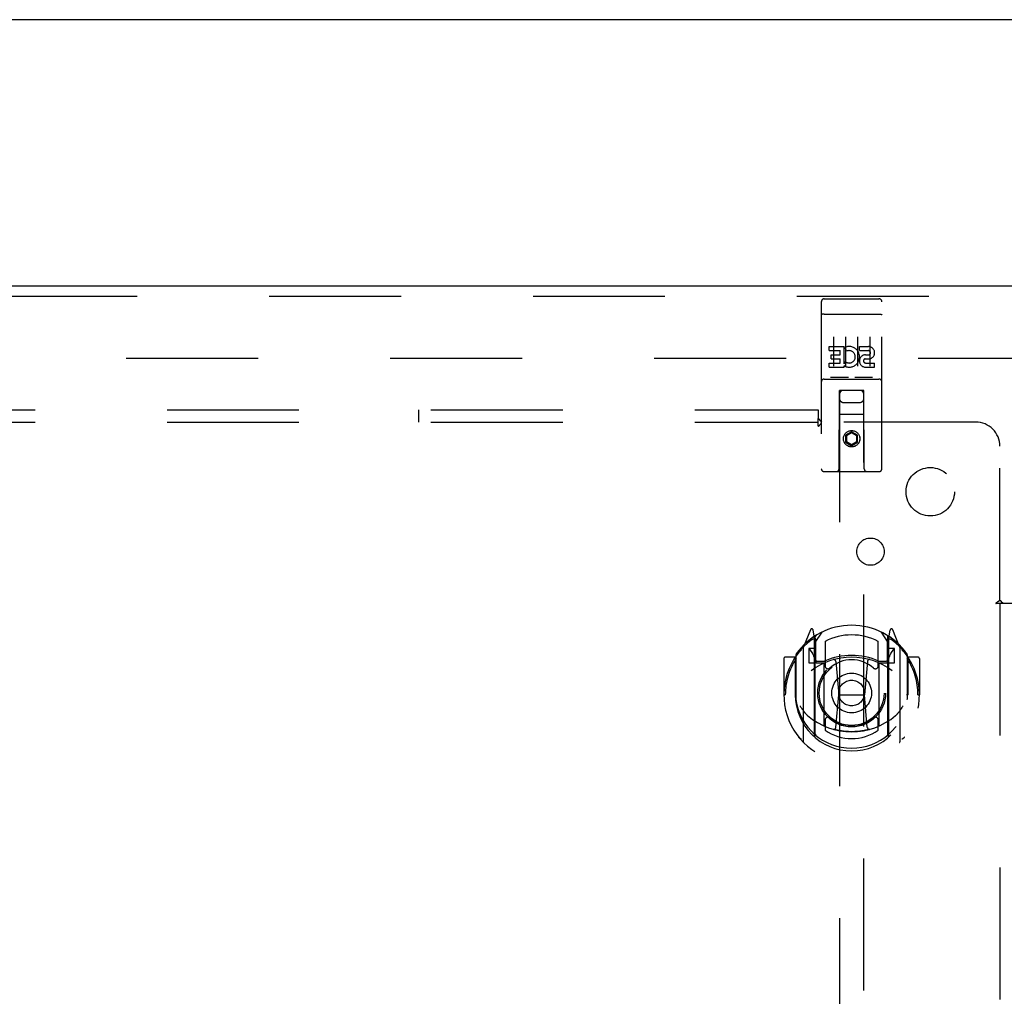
# Model space of a CAD drawing. Header units: inches. Extents: x 0 to 248, y 0 to 160.
# Tile 65 of 73: x 111 to 121, y 106 to 116. Entities that reach past the tile are written whole.
import ezdxf

# ---------------------------------------------------------------- set-up
doc = ezdxf.new("R2010")
doc.units = ezdxf.units.IN
doc.header["$LTSCALE"] = 13.627625
doc.header["$MEASUREMENT"] = 0
doc.linetypes.add('HIDDEN', pattern=[0.2, 0.1, -0.1])
doc.layers.get('0').update_dxf_attribs({"linetype": 'CONTINUOUS'})
for name, color, linetype in [('DEFAULT_2', 8, 'HIDDEN'), ('DIMENSIONS', 7, 'CONTINUOUS'), ('RIGHTHAND_DOOR_ASSEMBLY', 7, 'CONTINUOUS'), ('SUBPANEL', 7, 'CONTINUOUS')]:
    doc.layers.add(name, color=color, linetype=linetype)
doc.styles.get("Standard").update_dxf_attribs({"font": 'arial.ttf'})
doc.dimstyles.new('DIMSTYLE_1', dxfattribs={"dimtxt": 1.093125, "dimasz": 1.4575, "dimexe": 0.09, "dimexo": 0.07, "dimgap": 0.0375, "dimtad": 0, "dimtih": 1, "dimtoh": 1, "dimzin": 4, "dimdsep": 46, "dimtxsty": 'Standard', "dimblk": '_FILLED', "dimblk1": '_FILLED', "dimblk2": '_FILLED', "dimcen": 0.09, "dimadec": 3, "dimazin": 1, "dimtfac": 1, "dimtdec": 3, "dimtofl": 0, "dimtmove": 0, "dimatfit": 3, "dimldrblk": '_FILLED', "dimfxl": 0, "dimtolj": 1, "dimtzin": 4, "dimarcsym": 0})

# ---------------------------------------------------------------- blocks, each defined once
blk = doc.blocks.new('_FILLED')
at = {"color": 0, "linetype": 'ByBlock'}
blk.add_solid([(0, 0), (-1, 0.2), (-1, -0.2)], dxfattribs=at)
blk = doc.blocks.new('*D11')
at = {"layer": 'DIMENSIONS', "color": 2, "linetype": 'Continuous'}
for p, q in [((123.331, 100.396), (123.331, 97.991)), ((123.331, 99.302), (120.416, 99.302)), ((124.831, 99.302), (127.744, 99.302))]:
    blk.add_line(p, q, dxfattribs=at)
at = {"layer": 'DIMENSIONS', "color": 2, "linetype": 'Continuous', "xscale": 1.4575, "yscale": 1.4575, "zscale": 1.4575}
blk.add_blockref('_FILLED', (123.331, 99.302), dxfattribs=at)
at = {"layer": 'DIMENSIONS', "color": 2, "linetype": 'Continuous', "xscale": 1.4575, "yscale": 1.4575, "zscale": 1.4575, "rotation": 180}
blk.add_blockref('_FILLED', (124.831, 99.302), dxfattribs=at)
at = {"layer": 'DIMENSIONS', "color": 2, "linetype": 'Continuous', "insert": (128.291, 99.849), "char_height": 1.0931, "width": 2.97054, "attachment_point": 1, "line_spacing_factor": 0.9}
blk.add_mtext('1.50', dxfattribs=at)

msp = doc.modelspace()

# ---------------------------------------------------------------- linework, layer by layer
at = {"color": 3, "linetype": 'Continuous'}
msp.add_line((124.779, 115.839), (47.133, 115.839), dxfattribs=at)
at = {"layer": 'DEFAULT_2', "color": 8, "linetype": 'HIDDEN'}
msp.add_line((121.692, 112.339), (87.602, 112.339), dxfattribs=at)
at = {"layer": 'RIGHTHAND_DOOR_ASSEMBLY', "color": 3, "linetype": 'Continuous'}
msp.add_line((86.373, 113.089), (122.477, 113.089), dxfattribs=at)
at = {"layer": 'RIGHTHAND_DOOR_ASSEMBLY', "color": 8, "linetype": 'HIDDEN'}
for p, q in [((86.373, 112.985), (122.477, 112.985)), ((119.361, 112.956), (119.926, 112.956)), ((119.331, 112.926), (119.331, 111.201)), ((119.956, 111.201), (119.956, 112.926)), ((119.348, 112.797), (119.347, 112.797)), ((119.349, 112.798), (119.348, 112.797)), ((119.349, 112.798), (119.349, 112.798)), ((119.35, 112.798), (119.349, 112.798)), ((119.351, 112.798), (119.35, 112.798)), ((119.352, 112.798), (119.351, 112.798)), ((119.353, 112.798), (119.352, 112.798)), ((119.353, 112.798), (119.353, 112.798)), ((119.354, 112.798), (119.353, 112.798)), ((119.355, 112.798), (119.354, 112.798)), ((119.356, 112.798), (119.355, 112.798)), ((119.357, 112.798), (119.356, 112.798)), ((119.358, 112.798), (119.357, 112.798)), ((119.358, 112.798), (119.358, 112.798)), ((119.359, 112.798), (119.358, 112.798)), ((119.36, 112.798), (119.359, 112.798)), ((119.361, 112.798), (119.36, 112.798)), ((119.361, 112.798), (119.926, 112.798)), ((119.926, 112.798), (119.927, 112.798)), ((119.927, 112.798), (119.928, 112.798)), ((119.928, 112.798), (119.929, 112.798)), ((119.929, 112.798), (119.93, 112.798)), ((119.93, 112.798), (119.93, 112.798)), ((119.93, 112.798), (119.931, 112.798)), ((119.931, 112.798), (119.932, 112.798)), ((119.932, 112.798), (119.933, 112.798)), ((119.934, 112.798), (119.935, 112.798)), ((119.935, 112.798), (119.936, 112.798)), ((119.936, 112.798), (119.937, 112.798)), ((119.937, 112.798), (119.937, 112.798)), ((119.937, 112.798), (119.938, 112.798)), ((119.938, 112.798), (119.939, 112.798)), ((119.939, 112.798), (119.94, 112.797)), ((119.456, 112.565), (119.456, 112.259)), ((119.581, 112.565), (119.581, 112.259)), ((119.706, 112.565), (119.706, 112.259)), ((119.831, 112.565), (119.831, 112.259)), ((119.412, 112.463), (119.568, 112.463)), ((119.412, 112.421), (119.412, 112.463)), ((119.568, 112.286), (119.568, 112.463)), ((119.592, 112.415), (119.576, 112.455)), ((119.724, 112.463), (119.817, 112.463)), ((119.724, 112.421), (119.724, 112.463)), ((119.412, 112.421), (119.525, 112.421)), ((119.433, 112.379), (119.525, 112.379)), ((119.433, 112.336), (119.433, 112.379)), ((119.525, 112.379), (119.525, 112.421)), ((119.724, 112.421), (119.817, 112.421)), ((119.788, 112.377), (119.817, 112.377)), ((119.412, 112.293), (119.525, 112.293)), ((119.412, 112.25), (119.412, 112.293)), ((119.412, 112.25), (119.568, 112.25)), ((119.433, 112.336), (119.525, 112.336)), ((119.525, 112.293), (119.525, 112.336)), ((119.568, 112.286), (119.581, 112.304)), ((119.568, 112.25), (119.568, 112.263)), ((119.572, 112.261), (119.568, 112.263)), ((119.784, 112.336), (119.831, 112.336)), ((119.788, 112.293), (119.881, 112.293)), ((119.788, 112.25), (119.881, 112.25)), ((119.881, 112.25), (119.881, 112.293)), ((119.605, 112.144), (119.433, 112.144)), ((119.855, 112.144), (119.683, 112.144)), ((119.361, 112.128), (119.926, 112.128)), ((119.514, 111.201), (119.517, 112.011)), ((119.519, 112.011), (119.517, 112.011)), ((119.769, 112.011), (119.519, 112.011)), ((119.519, 112.011), (119.519, 84.009)), ((119.77, 112.011), (119.769, 112.011)), ((119.769, 84.009), (119.769, 112.011)), ((119.774, 111.201), (119.77, 112.011)), ((119.559, 111.886), (119.729, 111.886)), ((119.771, 111.761), (119.516, 111.761)), ((119.644, 111.583), (119.581, 111.547)), ((119.581, 111.547), (119.581, 111.475)), ((119.581, 111.547), (119.591, 111.541)), ((119.644, 111.572), (119.591, 111.541)), ((119.591, 111.541), (119.591, 111.481)), ((119.644, 111.583), (119.644, 111.572)), ((119.706, 111.547), (119.644, 111.583)), ((119.696, 111.541), (119.644, 111.572)), ((119.706, 111.547), (119.696, 111.541)), ((119.696, 111.481), (119.696, 111.541)), ((119.706, 111.475), (119.706, 111.547)), ((119.581, 111.475), (119.591, 111.481)), ((119.581, 111.475), (119.644, 111.439)), ((119.591, 111.481), (119.644, 111.45)), ((119.644, 111.45), (119.696, 111.481)), ((119.644, 111.439), (119.706, 111.475)), ((119.644, 111.439), (119.644, 111.45)), ((119.706, 111.475), (119.696, 111.481)), ((119.926, 111.171), (119.361, 111.171)), ((119.218, 109.537), (119.148, 109.362)), ((119.261, 109.454), (119.247, 109.534)), ((119.269, 109.406), (119.339, 109.515)), ((119.949, 109.515), (120.019, 109.406)), ((120.04, 109.534), (120.026, 109.454)), ((120.139, 109.362), (120.069, 109.537)), ((119.24, 109.457), (119.24, 109.457)), ((119.24, 109.457), (119.24, 109.457)), ((119.24, 109.457), (119.24, 109.457)), ((119.261, 108.437), (119.261, 109.454)), ((119.269, 108.462), (119.269, 109.465)), ((119.271, 109.441), (119.271, 109.233)), ((119.369, 109.419), (119.369, 109.166)), ((119.919, 109.166), (119.919, 109.419)), ((120.016, 109.233), (120.016, 109.441)), ((120.019, 108.462), (120.019, 109.465)), ((120.026, 109.454), (120.026, 108.437)), ((120.048, 109.457), (120.043, 109.46)), ((119.144, 109.351), (119.144, 108.384)), ((119.269, 109.346), (119.201, 109.346)), ((119.201, 109.346), (119.201, 109.196)), ((119.21, 109.339), (119.239, 109.293)), ((120.086, 109.346), (120.019, 109.346)), ((120.049, 109.293), (120.078, 109.339)), ((120.086, 109.196), (120.086, 109.346)), ((120.144, 108.384), (120.144, 109.351)), ((118.944, 109.24), (118.944, 108.867)), ((119.061, 109.255), (118.959, 109.255)), ((119.061, 109.255), (119.061, 108.867)), ((119.069, 109.24), (119.061, 109.255)), ((119.069, 109.278), (119.069, 108.821)), ((119.201, 109.196), (119.261, 109.196)), ((119.361, 109.195), (119.289, 109.195)), ((119.291, 109.213), (119.357, 109.213)), ((119.481, 109.211), (119.511, 108.867)), ((119.807, 109.211), (119.776, 108.867)), ((119.999, 109.195), (119.926, 109.195)), ((119.93, 109.213), (119.996, 109.213)), ((120.026, 109.196), (120.086, 109.196)), ((120.226, 109.255), (120.218, 109.24)), ((120.219, 109.278), (120.219, 108.821)), ((120.329, 109.255), (120.226, 109.255)), ((120.226, 108.867), (120.226, 109.255)), ((120.344, 109.24), (120.344, 108.867)), ((119.361, 108.554), (119.361, 109.185)), ((119.926, 109.185), (119.926, 108.554)), ((118.944, 108.867), (118.959, 108.867)), ((119.061, 108.867), (119.076, 108.867)), ((119.069, 108.821), (119.069, 108.818)), ((119.481, 108.528), (119.511, 108.867)), ((119.511, 108.867), (119.776, 108.867)), ((119.806, 108.528), (119.776, 108.867)), ((120.226, 108.867), (120.211, 108.867)), ((120.219, 108.821), (120.219, 108.818)), ((120.329, 108.867), (120.344, 108.867)), ((119.369, 108.605), (119.369, 108.502)), ((119.919, 108.502), (119.919, 108.605))]:
    msp.add_line(p, q, dxfattribs=at)
for points in [[(119.347, 112.797), (119.347, 112.797), (119.346, 112.797), (119.346, 112.797), (119.346, 112.797), (119.345, 112.797), (119.345, 112.797), (119.345, 112.797), (119.344, 112.797), (119.344, 112.797), (119.344, 112.797), (119.343, 112.797), (119.343, 112.797), (119.343, 112.797), (119.342, 112.797), (119.342, 112.797), (119.342, 112.796), (119.341, 112.796), (119.341, 112.796), (119.341, 112.796), (119.34, 112.796), (119.34, 112.796), (119.34, 112.796), (119.339, 112.796), (119.339, 112.796), (119.339, 112.796), (119.339, 112.796), (119.338, 112.796), (119.338, 112.796), (119.338, 112.795), (119.338, 112.795), (119.337, 112.795), (119.337, 112.795), (119.337, 112.795), (119.337, 112.795), (119.336, 112.795), (119.336, 112.795), (119.336, 112.795), (119.336, 112.795), (119.335, 112.795), (119.335, 112.795), (119.335, 112.794), (119.335, 112.794), (119.335, 112.794), (119.334, 112.794), (119.334, 112.794), (119.334, 112.794), (119.334, 112.794), (119.334, 112.794), (119.334, 112.794), (119.333, 112.794), (119.333, 112.793), (119.333, 112.793), (119.333, 112.793), (119.333, 112.793), (119.333, 112.793), (119.333, 112.793), (119.332, 112.793), (119.332, 112.793), (119.332, 112.793), (119.332, 112.793), (119.332, 112.792), (119.332, 112.792), (119.332, 112.792), (119.332, 112.792), (119.332, 112.792), (119.332, 112.792), (119.332, 112.792), (119.332, 112.792), (119.331, 112.792), (119.331, 112.792), (119.331, 112.791), (119.331, 112.791), (119.331, 112.791), (119.331, 112.791), (119.331, 112.791), (119.331, 112.791), (119.331, 112.791)], [(119.933, 112.798), (119.934, 112.798), (119.934, 112.798)], [(119.94, 112.797), (119.94, 112.797), (119.941, 112.797), (119.941, 112.797), (119.942, 112.797), (119.942, 112.797), (119.942, 112.797), (119.943, 112.797), (119.943, 112.797), (119.943, 112.797), (119.944, 112.797), (119.944, 112.797), (119.944, 112.797), (119.945, 112.797), (119.945, 112.797), (119.945, 112.797), (119.946, 112.797), (119.946, 112.796), (119.946, 112.796), (119.947, 112.796), (119.947, 112.796), (119.947, 112.796), (119.947, 112.796), (119.948, 112.796), (119.948, 112.796), (119.948, 112.796), (119.949, 112.796), (119.949, 112.796), (119.949, 112.796), (119.949, 112.796), (119.95, 112.795), (119.95, 112.795), (119.95, 112.795), (119.95, 112.795), (119.951, 112.795), (119.951, 112.795), (119.951, 112.795), (119.951, 112.795), (119.952, 112.795), (119.952, 112.795), (119.952, 112.795), (119.952, 112.795), (119.953, 112.794), (119.953, 112.794), (119.953, 112.794), (119.953, 112.794), (119.953, 112.794), (119.953, 112.794), (119.954, 112.794), (119.954, 112.794), (119.954, 112.794), (119.954, 112.794), (119.954, 112.793), (119.954, 112.793), (119.955, 112.793), (119.955, 112.793), (119.955, 112.793), (119.955, 112.793), (119.955, 112.793), (119.955, 112.793), (119.955, 112.793), (119.955, 112.793), (119.956, 112.792), (119.956, 112.792), (119.956, 112.792), (119.956, 112.792), (119.956, 112.792), (119.956, 112.792), (119.956, 112.792), (119.956, 112.792), (119.956, 112.792), (119.956, 112.792), (119.956, 112.791), (119.956, 112.791), (119.956, 112.791), (119.956, 112.791), (119.956, 112.791), (119.956, 112.791), (119.956, 112.791)], [(119.433, 112.144), (119.433, 112.144), (119.432, 112.144), (119.432, 112.144), (119.432, 112.144), (119.432, 112.144), (119.432, 112.144), (119.431, 112.144), (119.431, 112.144), (119.431, 112.144), (119.431, 112.144), (119.431, 112.144), (119.431, 112.144), (119.43, 112.144), (119.43, 112.144), (119.43, 112.144), (119.43, 112.144), (119.43, 112.144), (119.43, 112.144), (119.429, 112.145), (119.429, 112.145), (119.429, 112.145), (119.429, 112.145), (119.429, 112.145), (119.429, 112.145), (119.429, 112.145), (119.428, 112.145), (119.428, 112.145), (119.428, 112.145), (119.428, 112.145), (119.428, 112.145), (119.428, 112.145), (119.428, 112.145), (119.428, 112.145), (119.427, 112.145), (119.427, 112.145), (119.427, 112.145), (119.427, 112.145), (119.427, 112.145), (119.427, 112.145), (119.427, 112.145), (119.427, 112.145), (119.427, 112.145), (119.427, 112.145), (119.426, 112.145), (119.426, 112.145), (119.426, 112.145)], [(119.611, 112.145), (119.611, 112.145), (119.611, 112.145), (119.611, 112.145), (119.611, 112.145), (119.611, 112.145), (119.611, 112.145), (119.611, 112.145), (119.611, 112.145), (119.61, 112.145), (119.61, 112.145), (119.61, 112.145), (119.61, 112.145), (119.61, 112.145), (119.61, 112.145), (119.61, 112.145), (119.61, 112.145), (119.61, 112.145), (119.609, 112.145), (119.609, 112.145), (119.609, 112.145), (119.609, 112.145), (119.609, 112.145), (119.609, 112.145), (119.609, 112.145), (119.608, 112.145), (119.608, 112.145), (119.608, 112.145), (119.608, 112.144), (119.608, 112.144), (119.608, 112.144), (119.608, 112.144), (119.607, 112.144), (119.607, 112.144), (119.607, 112.144), (119.607, 112.144), (119.607, 112.144), (119.606, 112.144), (119.606, 112.144), (119.606, 112.144), (119.606, 112.144), (119.606, 112.144), (119.606, 112.144), (119.605, 112.144), (119.605, 112.144), (119.605, 112.144)], [(119.683, 112.144), (119.683, 112.144), (119.682, 112.144), (119.682, 112.144), (119.682, 112.144), (119.682, 112.144), (119.682, 112.144), (119.681, 112.144), (119.681, 112.144), (119.681, 112.144), (119.681, 112.144), (119.681, 112.144), (119.681, 112.144), (119.68, 112.144), (119.68, 112.144), (119.68, 112.144), (119.68, 112.144), (119.68, 112.144), (119.68, 112.144), (119.679, 112.145), (119.679, 112.145), (119.679, 112.145), (119.679, 112.145), (119.679, 112.145), (119.679, 112.145), (119.679, 112.145), (119.678, 112.145), (119.678, 112.145), (119.678, 112.145), (119.678, 112.145), (119.678, 112.145), (119.678, 112.145), (119.678, 112.145), (119.678, 112.145), (119.677, 112.145), (119.677, 112.145), (119.677, 112.145), (119.677, 112.145), (119.677, 112.145), (119.677, 112.145), (119.677, 112.145), (119.677, 112.145), (119.677, 112.145), (119.677, 112.145), (119.676, 112.145), (119.676, 112.145), (119.676, 112.145)], [(119.861, 112.145), (119.861, 112.145), (119.861, 112.145), (119.861, 112.145), (119.861, 112.145), (119.861, 112.145), (119.861, 112.145), (119.861, 112.145), (119.861, 112.145), (119.86, 112.145), (119.86, 112.145), (119.86, 112.145), (119.86, 112.145), (119.86, 112.145), (119.86, 112.145), (119.86, 112.145), (119.86, 112.145), (119.86, 112.145), (119.859, 112.145), (119.859, 112.145), (119.859, 112.145), (119.859, 112.145), (119.859, 112.145), (119.859, 112.145), (119.859, 112.145), (119.858, 112.145), (119.858, 112.145), (119.858, 112.145), (119.858, 112.144), (119.858, 112.144), (119.858, 112.144), (119.858, 112.144), (119.857, 112.144), (119.857, 112.144), (119.857, 112.144), (119.857, 112.144), (119.857, 112.144), (119.856, 112.144), (119.856, 112.144), (119.856, 112.144), (119.856, 112.144), (119.856, 112.144), (119.856, 112.144), (119.855, 112.144), (119.855, 112.144), (119.855, 112.144)], [(119.098, 109.306), (119.099, 109.307), (119.1, 109.308), (119.1, 109.309), (119.101, 109.309), (119.102, 109.31), (119.103, 109.311), (119.103, 109.312), (119.104, 109.313), (119.105, 109.313), (119.106, 109.314), (119.106, 109.315), (119.107, 109.315), (119.108, 109.316), (119.109, 109.317), (119.11, 109.318), (119.11, 109.318), (119.111, 109.319), (119.112, 109.32), (119.113, 109.32), (119.114, 109.321), (119.115, 109.321), (119.115, 109.322), (119.116, 109.323), (119.117, 109.323), (119.118, 109.324), (119.119, 109.324), (119.12, 109.325), (119.121, 109.325), (119.122, 109.326), (119.122, 109.326), (119.123, 109.327), (119.124, 109.327), (119.125, 109.328), (119.126, 109.328)], [(120.161, 109.328), (120.162, 109.328), (120.163, 109.327), (120.164, 109.327), (120.165, 109.326), (120.166, 109.326), (120.167, 109.325), (120.168, 109.325), (120.169, 109.324), (120.17, 109.324), (120.17, 109.323), (120.171, 109.323), (120.172, 109.322), (120.173, 109.321), (120.174, 109.321), (120.175, 109.32), (120.176, 109.32), (120.176, 109.319), (120.177, 109.318), (120.178, 109.318), (120.179, 109.317), (120.18, 109.316), (120.18, 109.315), (120.181, 109.315), (120.182, 109.314), (120.183, 109.313), (120.183, 109.313), (120.184, 109.312), (120.185, 109.311), (120.186, 109.31), (120.186, 109.309), (120.187, 109.309), (120.188, 109.308), (120.188, 109.307), (120.189, 109.306)], [(119.111, 108.754), (119.114, 108.749), (119.117, 108.744), (119.12, 108.739), (119.123, 108.734), (119.126, 108.73), (119.129, 108.725), (119.131, 108.721), (119.134, 108.717), (119.137, 108.714), (119.139, 108.71), (119.142, 108.707), (119.144, 108.703), (119.146, 108.7), (119.149, 108.697), (119.151, 108.694), (119.153, 108.691), (119.155, 108.688), (119.157, 108.686), (119.159, 108.683), (119.162, 108.681), (119.164, 108.678), (119.165, 108.676), (119.167, 108.674), (119.169, 108.672), (119.171, 108.67), (119.173, 108.668), (119.175, 108.666), (119.177, 108.664), (119.178, 108.663), (119.18, 108.661), (119.182, 108.659), (119.183, 108.658), (119.185, 108.656), (119.186, 108.655), (119.188, 108.654), (119.189, 108.652)], [(120.098, 108.652), (120.1, 108.654), (120.101, 108.655), (120.103, 108.656), (120.104, 108.658), (120.106, 108.659), (120.108, 108.661), (120.109, 108.663), (120.111, 108.664), (120.113, 108.666), (120.115, 108.668), (120.116, 108.67), (120.118, 108.672), (120.12, 108.674), (120.122, 108.676), (120.124, 108.678), (120.126, 108.681), (120.128, 108.683), (120.13, 108.686), (120.132, 108.688), (120.134, 108.691), (120.137, 108.694), (120.139, 108.697), (120.141, 108.7), (120.144, 108.703), (120.146, 108.707), (120.148, 108.71), (120.151, 108.714), (120.153, 108.717), (120.156, 108.721), (120.159, 108.725), (120.161, 108.73), (120.164, 108.734), (120.167, 108.739), (120.17, 108.744), (120.173, 108.749), (120.176, 108.754)], [(119.832, 108.51), (119.826, 108.509), (119.821, 108.508), (119.816, 108.506), (119.81, 108.505), (119.805, 108.504), (119.799, 108.502), (119.794, 108.501), (119.788, 108.5), (119.783, 108.499), (119.777, 108.498), (119.772, 108.497), (119.766, 108.496), (119.761, 108.495), (119.755, 108.494), (119.75, 108.493), (119.744, 108.492), (119.739, 108.491), (119.733, 108.49), (119.728, 108.49), (119.722, 108.489), (119.716, 108.489), (119.711, 108.488), (119.705, 108.487), (119.7, 108.487), (119.694, 108.487), (119.689, 108.486), (119.683, 108.486), (119.677, 108.486), (119.672, 108.485), (119.666, 108.485), (119.661, 108.485), (119.655, 108.485), (119.649, 108.485), (119.644, 108.485), (119.638, 108.485), (119.633, 108.485), (119.627, 108.485), (119.621, 108.485), (119.616, 108.485), (119.61, 108.486), (119.605, 108.486), (119.599, 108.486), (119.593, 108.487), (119.588, 108.487), (119.582, 108.487), (119.577, 108.488), (119.571, 108.489), (119.566, 108.489), (119.56, 108.49), (119.554, 108.49), (119.549, 108.491), (119.543, 108.492), (119.538, 108.493), (119.532, 108.494), (119.527, 108.495), (119.521, 108.496), (119.516, 108.497), (119.51, 108.498), (119.505, 108.499), (119.499, 108.5), (119.494, 108.501), (119.488, 108.502), (119.483, 108.504), (119.477, 108.505), (119.472, 108.506), (119.467, 108.508), (119.461, 108.509), (119.456, 108.51)], [(119.126, 108.407), (119.125, 108.407), (119.124, 108.407), (119.123, 108.408), (119.122, 108.408), (119.122, 108.409), (119.121, 108.409), (119.12, 108.41), (119.119, 108.41), (119.118, 108.411), (119.117, 108.411), (119.116, 108.412), (119.115, 108.413), (119.115, 108.413), (119.114, 108.414), (119.113, 108.414), (119.112, 108.415), (119.111, 108.416), (119.11, 108.416), (119.11, 108.417), (119.109, 108.418), (119.108, 108.418), (119.107, 108.419), (119.106, 108.42), (119.106, 108.421), (119.105, 108.421), (119.104, 108.422), (119.103, 108.423), (119.103, 108.424), (119.102, 108.424), (119.101, 108.425), (119.1, 108.426), (119.1, 108.427), (119.099, 108.428), (119.098, 108.428)], [(120.189, 108.428), (120.188, 108.428), (120.188, 108.427), (120.187, 108.426), (120.186, 108.425), (120.186, 108.424), (120.185, 108.424), (120.184, 108.423), (120.183, 108.422), (120.183, 108.421), (120.182, 108.421), (120.181, 108.42), (120.18, 108.419), (120.18, 108.418), (120.179, 108.418), (120.178, 108.417), (120.177, 108.416), (120.176, 108.416), (120.176, 108.415), (120.175, 108.414), (120.174, 108.414), (120.173, 108.413), (120.172, 108.413), (120.171, 108.412), (120.17, 108.411), (120.17, 108.411), (120.169, 108.41), (120.168, 108.41), (120.167, 108.409), (120.166, 108.409), (120.165, 108.408), (120.164, 108.408), (120.163, 108.407), (120.162, 108.407), (120.161, 108.407)]]:
    msp.add_lwpolyline(points, dxfattribs=at)
for centre, radius in [((119.644, 111.511), 0.085), ((119.644, 111.511), 0.0845), ((119.644, 108.885), 0.35), ((119.644, 108.885), 0.335), ((119.644, 108.885), 0.205), ((119.644, 108.885), 0.133)]:
    msp.add_circle(centre, radius, dxfattribs=at)
for centre, radius, start, end in [((119.361, 112.926), 0.03, 90, 180), ((119.926, 112.926), 0.03, 0, 90), ((119.618, 112.357), 0.107, 244.2636, 113.4027), ((119.817, 112.399), 0.0644, 282.2995, 90.0775), ((119.618, 112.357), 0.0639, 234.8895, 113.4026), ((119.788, 112.314), 0.0635, 90, 270), ((119.817, 112.399), 0.0219, 269.9011, 90), ((119.788, 112.315), 0.0219, 100.307, 270), ((119.361, 112.098), 0.03, 90, 180), ((119.926, 112.098), 0.03, 0, 90), ((119.559, 111.971), 0.04, 90, 180), ((119.729, 111.971), 0.04, 0, 90), ((119.559, 111.926), 0.04, 180, 270), ((119.729, 111.926), 0.04, 270, 360), ((119.361, 111.201), 0.03, 180, 270), ((119.484, 111.201), 0.03, 270, 360), ((119.804, 111.201), 0.03, 180, 270), ((119.926, 111.201), 0.03, 270, 360), ((119.644, 108.885), 0.7, 35.2961, 144.7039), ((119.232, 109.532), 0.015, 10, 158.1959), ((120.055, 109.532), 0.015, 21.8041, 170), ((119.644, 108.867), 0.7, 125.5126, 54.4874), ((119.249, 109.421), 0.02, 0, 125.5126), ((119.251, 109.441), 0.02, 0, 125.2543), ((119.289, 109.465), 0.02, 121.4688, 179.9992), ((119.644, 108.885), 0.6, 62.7204, 117.2796), ((119.999, 109.465), 0.02, 0, 58.5295), ((120.036, 109.441), 0.02, 54.7457, 180), ((120.039, 109.421), 0.02, 54.4874, 180), ((119.159, 109.351), 0.015, 135.0748, 180), ((119.214, 109.341), 0.005, 90, 212.6792), ((120.074, 109.341), 0.005, 327.3208, 90), ((120.129, 109.351), 0.015, 0, 44.9252), ((118.959, 109.24), 0.015, 90, 180), ((119.644, 108.867), 0.685, 146.9885, 180), ((119.089, 109.278), 0.02, 144.7039, 180), ((119.644, 108.555), 0.7, 53.2319, 126.7681), ((119.081, 109.191), 0.188, 0, 32.6792), ((119.289, 109.215), 0.02, 180, 270), ((119.291, 109.233), 0.02, 180, 270), ((119.357, 109.233), 0.02, 270, 293.464), ((119.376, 109.185), 0.015, 112.9863, 180), ((119.644, 108.573), 0.7, 66.536, 113.464), ((119.644, 108.885), 0.343, 48.8739, 131.1261), ((119.461, 109.21), 0.02, 5.0796, 105.6131), ((119.827, 109.21), 0.02, 74.3869, 174.9204), ((119.911, 109.185), 0.015, 0, 67.0137), ((119.93, 109.233), 0.02, 246.536, 270), ((119.996, 109.233), 0.02, 270, 360), ((119.999, 109.215), 0.02, 270, 360), ((120.207, 109.191), 0.188, 147.3208, 180), ((120.199, 109.278), 0.02, 0, 35.2961), ((119.644, 108.867), 0.685, 0, 33.0115), ((120.329, 109.24), 0.015, 0, 90), ((119.399, 109.166), 0.03, 180, 311.1261), ((119.889, 109.166), 0.03, 228.8739, 360), ((119.644, 108.87), 0.583, 180.2464, 359.7536), ((119.089, 108.821), 0.02, 180, 187.6622), ((119.644, 108.895), 0.58, 187.6622, 352.3378), ((120.199, 108.821), 0.02, 352.3378, 360), ((119.644, 109.185), 0.7, 229.529, 310.471), ((119.399, 108.605), 0.03, 48.8739, 180), ((119.644, 108.885), 0.343, 228.8739, 311.1261), ((119.889, 108.605), 0.03, 0, 131.1261), ((119.376, 108.554), 0.015, 180, 247.0137), ((119.644, 108.895), 0.48, 235.0461, 304.9539), ((119.461, 108.53), 0.02, 254.4248, 354.9204), ((119.826, 108.53), 0.02, 185.0796, 285.5752), ((119.911, 108.554), 0.015, 292.9863, 360), ((119.159, 108.384), 0.015, 180, 224.9252), ((119.276, 108.437), 0.015, 180, 229.6413), ((119.289, 108.462), 0.02, 180, 230.6594), ((119.999, 108.462), 0.02, 309.3378, 359.9984), ((120.011, 108.437), 0.015, 310.3587, 360), ((120.129, 108.384), 0.015, 315.0748, 360)]:
    msp.add_arc(centre, radius, start, end, dxfattribs=at)
at = {"layer": 'SUBPANEL', "color": 8, "linetype": 'HIDDEN'}
for p, q in [((52.613, 111.808), (119.3, 111.808)), ((115.175, 111.683), (115.175, 111.808)), ((119.3, 111.808), (119.3, 111.721)), ((52.613, 111.683), (119.3, 111.683)), ((119.3, 111.642), (119.3, 111.721)), ((120.925, 111.683), (119.335, 111.683)), ((121.175, 109.843), (121.175, 111.433)), ((121.214, 109.808), (121.134, 109.808)), ((121.175, 109.808), (121.175, 53.87)), ((121.194, 109.825), (121.187, 109.832)), ((121.3, 109.808), (121.214, 109.808))]:
    msp.add_line(p, q, dxfattribs=at)
for points in [[(119.3, 111.721), (119.302, 111.719), (119.304, 111.716), (119.305, 111.714), (119.307, 111.712), (119.309, 111.71), (119.31, 111.708), (119.312, 111.706), (119.314, 111.705), (119.315, 111.703), (119.317, 111.701), (119.322, 111.696)], [(119.3, 111.642), (119.302, 111.642), (119.304, 111.643), (119.305, 111.644), (119.307, 111.645), (119.308, 111.646), (119.31, 111.647), (119.311, 111.649), (119.313, 111.65), (119.314, 111.652), (119.316, 111.653), (119.317, 111.655), (119.318, 111.657), (119.32, 111.659), (119.321, 111.661), (119.322, 111.663), (119.325, 111.668)], [(119.322, 111.696), (119.324, 111.694), (119.326, 111.692), (119.328, 111.69), (119.33, 111.688), (119.332, 111.686), (119.334, 111.684), (119.335, 111.683)], [(119.325, 111.668), (119.327, 111.67), (119.328, 111.672), (119.33, 111.675), (119.331, 111.677), (119.333, 111.679), (119.334, 111.681), (119.335, 111.683)], [(121.134, 109.808), (121.135, 109.809), (121.136, 109.811), (121.136, 109.813), (121.137, 109.814), (121.138, 109.816), (121.14, 109.817), (121.141, 109.819), (121.143, 109.82), (121.144, 109.822), (121.146, 109.823), (121.148, 109.825), (121.149, 109.826), (121.151, 109.827), (121.154, 109.829), (121.156, 109.83)], [(121.156, 109.83), (121.16, 109.833), (121.163, 109.834), (121.165, 109.836), (121.167, 109.837), (121.169, 109.839), (121.171, 109.84), (121.173, 109.841), (121.175, 109.843)], [(121.187, 109.832), (121.185, 109.834), (121.183, 109.836), (121.18, 109.838), (121.179, 109.84), (121.177, 109.841), (121.175, 109.843)], [(121.214, 109.808), (121.211, 109.809), (121.209, 109.811), (121.207, 109.813), (121.204, 109.815), (121.202, 109.816), (121.201, 109.818), (121.199, 109.82), (121.197, 109.821), (121.195, 109.823), (121.194, 109.825)]]:
    msp.add_lwpolyline(points, dxfattribs=at)
for centre, radius in [((120.456, 110.964), 0.25), ((119.838, 110.345), 0.141)]:
    msp.add_circle(centre, radius, dxfattribs=at)
msp.add_arc((120.925, 111.433), 0.25, 0, 90, dxfattribs=at)

# ---------------------------------------------------------------- dimensions: what is measured, and where the dimension line sits
at = {"layer": 'DIMENSIONS', "color": 2, "linetype": 'Continuous'}
dim = msp.add_linear_dim(base=(123.331, 99.302), p1=(124.831, 112.391), p2=(123.331, 97.921), angle=180, dimstyle='DIMSTYLE_1', dxfattribs=at)
dim.commit()
dim.dimension.update_dxf_attribs({"geometry": '*D11', "text_midpoint": (129.823, 99.296), "dimtype": 160})

doc.saveas('drawing.dxf')
